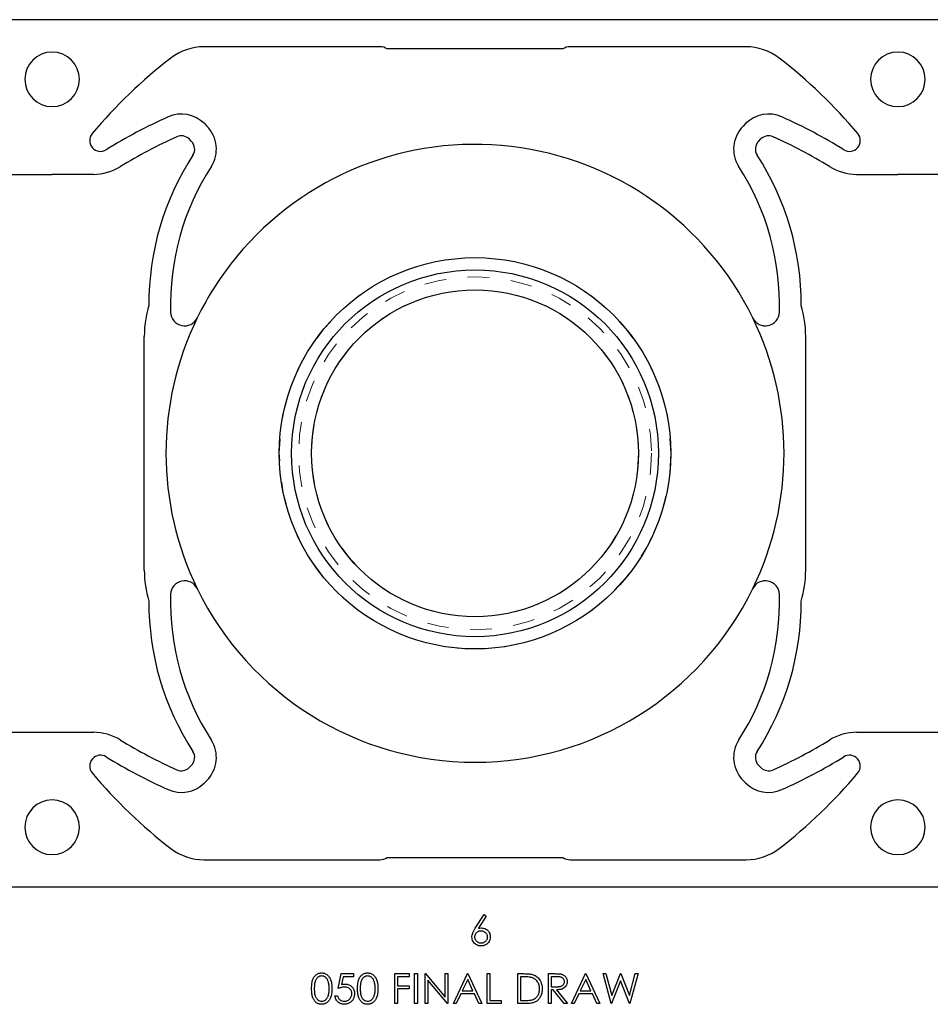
# Model space of a CAD drawing. Header units: inches. Extents: x 370 to 474, y 80 to 168.
# Tile 35 of 170: x 404.97 to 409.17, y 84.71 to 89.25. Entities that reach past the tile are written whole.
import ezdxf

# ---------------------------------------------------------------- set-up
doc = ezdxf.new("R2010")
doc.units = ezdxf.units.IN
doc.header["$LTSCALE"] = 0.5
doc.header["$MEASUREMENT"] = 0
doc.linetypes.add('HIDDEN', pattern=[0.225, 0.15, -0.075])
doc.layers.add('APP-M-S', color=30, linetype='Continuous')

msp = doc.modelspace()

# ---------------------------------------------------------------- linework, layer by layer
at = {"color": 7, "linetype": 'Continuous'}
for p, q in [((407.0704, 85.0565), (407.1115, 85.1193)), ((407.1211, 85.1119), (407.0847, 85.0562)), ((407.1115, 85.1193), (407.1211, 85.1119)), ((407.1211, 85.1119), (407.1211, 85.1119)), ((407.055, 85.0164), (407.0552, 85.0207)), ((407.0552, 85.0207), (407.0559, 85.0251)), ((407.0559, 85.0251), (407.0569, 85.0295)), ((407.0569, 85.0295), (407.0584, 85.0341)), ((407.0584, 85.0341), (407.0593, 85.0365)), ((407.0593, 85.0365), (407.0604, 85.039)), ((407.0604, 85.039), (407.0617, 85.0416)), ((407.0617, 85.0416), (407.0631, 85.0443)), ((407.0631, 85.0443), (407.0647, 85.0472)), ((407.0647, 85.0472), (407.0664, 85.0502)), ((407.0664, 85.0502), (407.0683, 85.0533)), ((407.0675, 85.0187), (407.0674, 85.0159)), ((407.0679, 85.0214), (407.0675, 85.0187)), ((407.0685, 85.024), (407.0679, 85.0214)), ((407.0683, 85.0533), (407.0704, 85.0565)), ((407.0694, 85.0265), (407.0685, 85.024)), ((407.0705, 85.0289), (407.0694, 85.0265)), ((407.0704, 85.0565), (407.0704, 85.0565)), ((407.0719, 85.0311), (407.0705, 85.0289)), ((407.0735, 85.0333), (407.0719, 85.0311)), ((407.0754, 85.0354), (407.0735, 85.0333)), ((407.0775, 85.0372), (407.0754, 85.0354)), ((407.0797, 85.0389), (407.0775, 85.0372)), ((407.0821, 85.0403), (407.0797, 85.0389)), ((407.0847, 85.0414), (407.0821, 85.0403)), ((407.0847, 85.0562), (407.092, 85.0572)), ((407.0847, 85.0562), (407.0847, 85.0562)), ((407.0873, 85.0422), (407.0847, 85.0414)), ((407.0902, 85.0429), (407.0873, 85.0422)), ((407.0932, 85.0432), (407.0902, 85.0429)), ((407.092, 85.0572), (407.0989, 85.0575)), ((407.0964, 85.0434), (407.0932, 85.0432)), ((407.0995, 85.0432), (407.0963, 85.0434)), ((407.0989, 85.0575), (407.0989, 85.0575)), ((407.0989, 85.0575), (407.1031, 85.0573)), ((407.1026, 85.0429), (407.0995, 85.0432)), ((407.1055, 85.0422), (407.1026, 85.0429)), ((407.1031, 85.0573), (407.1071, 85.0568)), ((407.1083, 85.0414), (407.1055, 85.0422)), ((407.1071, 85.0568), (407.111, 85.0558)), ((407.1109, 85.0403), (407.1083, 85.0414)), ((407.1135, 85.0389), (407.1109, 85.0403)), ((407.111, 85.0558), (407.1147, 85.0546)), ((407.116, 85.0372), (407.1135, 85.0389)), ((407.1147, 85.0546), (407.1182, 85.0529)), ((407.1183, 85.0354), (407.116, 85.0372)), ((407.1182, 85.0529), (407.1216, 85.0509)), ((407.1204, 85.0333), (407.1183, 85.0354)), ((407.1223, 85.0311), (407.1204, 85.0333)), ((407.1216, 85.0509), (407.1248, 85.0485)), ((407.1239, 85.0289), (407.1223, 85.0311)), ((407.1252, 85.0265), (407.1239, 85.0289)), ((407.1248, 85.0485), (407.1279, 85.0457)), ((407.1262, 85.024), (407.1252, 85.0265)), ((407.1268, 85.0214), (407.1262, 85.024)), ((407.1273, 85.0187), (407.1268, 85.0214)), ((407.1274, 85.0159), (407.1273, 85.0187)), ((407.1279, 85.0457), (407.1307, 85.0427)), ((407.1307, 85.0427), (407.1331, 85.0395)), ((407.1331, 85.0395), (407.1352, 85.0361)), ((407.1352, 85.0361), (407.1368, 85.0326)), ((407.1368, 85.0326), (407.1381, 85.0289)), ((407.1381, 85.0289), (407.139, 85.025)), ((407.139, 85.025), (407.1396, 85.0209)), ((407.1396, 85.0209), (407.1398, 85.0167)), ((407.0554, 85.0109), (407.055, 85.0164)), ((407.055, 85.0164), (407.055, 85.0164)), ((407.0564, 85.0055), (407.0554, 85.0109)), ((407.0581, 85.0003), (407.0564, 85.0055)), ((407.0605, 84.9953), (407.0581, 85.0003)), ((407.0635, 84.9906), (407.0605, 84.9953)), ((407.0671, 84.9865), (407.0635, 84.9906)), ((407.0711, 84.9829), (407.0671, 84.9865)), ((407.0674, 85.0159), (407.0674, 85.0159)), ((407.0674, 85.0159), (407.0675, 85.0131)), ((407.0675, 85.0131), (407.0679, 85.0105)), ((407.0679, 85.0105), (407.0686, 85.0079)), ((407.0686, 85.0079), (407.0696, 85.0054)), ((407.0696, 85.0054), (407.0708, 85.0031)), ((407.0708, 85.0031), (407.0723, 85.0008)), ((407.0757, 84.9799), (407.0711, 84.9829)), ((407.0723, 85.0008), (407.0741, 84.9987)), ((407.0741, 84.9987), (407.0761, 84.9966)), ((407.0807, 84.9775), (407.0757, 84.9799)), ((407.0761, 84.9966), (407.0784, 84.9947)), ((407.0784, 84.9947), (407.0808, 84.9931)), ((407.0858, 84.9758), (407.0807, 84.9775)), ((407.0808, 84.9931), (407.0833, 84.9917)), ((407.0833, 84.9917), (407.0859, 84.9906)), ((407.0912, 84.9748), (407.0858, 84.9758)), ((407.0859, 84.9906), (407.0886, 84.9897)), ((407.0886, 84.9897), (407.0914, 84.9891)), ((407.0967, 84.9745), (407.0912, 84.9748)), ((407.0914, 84.9891), (407.0943, 84.9887)), ((407.0943, 84.9887), (407.0974, 84.9886)), ((407.1025, 84.9748), (407.0967, 84.9745)), ((407.0967, 84.9745), (407.0967, 84.9745)), ((407.0974, 84.9886), (407.1005, 84.9887)), ((407.0974, 84.9886), (407.0974, 84.9886)), ((407.1005, 84.9887), (407.1034, 84.9891)), ((407.1081, 84.9759), (407.1025, 84.9748)), ((407.1034, 84.9891), (407.1062, 84.9897)), ((407.1062, 84.9897), (407.1089, 84.9906)), ((407.1134, 84.9776), (407.1081, 84.9759)), ((407.1089, 84.9906), (407.1115, 84.9917)), ((407.1115, 84.9917), (407.114, 84.9931)), ((407.1186, 84.9801), (407.1134, 84.9776)), ((407.114, 84.9931), (407.1164, 84.9947)), ((407.1164, 84.9947), (407.1186, 84.9966)), ((407.1186, 84.9966), (407.1207, 84.9987)), ((407.1234, 84.9832), (407.1186, 84.9801)), ((407.1207, 84.9987), (407.1225, 85.0008)), ((407.1225, 85.0008), (407.124, 85.0031)), ((407.1276, 84.9867), (407.1234, 84.9832)), ((407.124, 85.0031), (407.1252, 85.0054)), ((407.1252, 85.0054), (407.1262, 85.0079)), ((407.1262, 85.0079), (407.1269, 85.0105)), ((407.1269, 85.0105), (407.1273, 85.0131)), ((407.1273, 85.0131), (407.1274, 85.0159)), ((407.1274, 85.0159), (407.1274, 85.0159)), ((407.1312, 84.9908), (407.1276, 84.9867)), ((407.1343, 84.9953), (407.1312, 84.9908)), ((407.1367, 85.0002), (407.1343, 84.9953)), ((407.1384, 85.0054), (407.1367, 85.0002)), ((407.1395, 85.0109), (407.1384, 85.0054)), ((407.1398, 85.0167), (407.1395, 85.0109)), ((407.1398, 85.0167), (407.1398, 85.0167)), ((406.3307, 84.8358), (406.3329, 84.8383)), ((406.3329, 84.8383), (406.3354, 84.8406)), ((406.3354, 84.8406), (406.3379, 84.8426)), ((406.3379, 84.8426), (406.3407, 84.8444)), ((406.3407, 84.8444), (406.3434, 84.846)), ((406.3434, 84.846), (406.3463, 84.8473)), ((406.3463, 84.8473), (406.3492, 84.8484)), ((406.3492, 84.8484), (406.3522, 84.8492)), ((406.3522, 84.8492), (406.3553, 84.8498)), ((406.3553, 84.8498), (406.3585, 84.8502)), ((406.3585, 84.8502), (406.3617, 84.8503)), ((406.3617, 84.8503), (406.3617, 84.8503)), ((406.3617, 84.8503), (406.365, 84.8502)), ((406.365, 84.8502), (406.3683, 84.8498)), ((406.3683, 84.8498), (406.3714, 84.8492)), ((406.3714, 84.8492), (406.3744, 84.8484)), ((406.3744, 84.8484), (406.3774, 84.8473)), ((406.3774, 84.8473), (406.3803, 84.846)), ((406.3803, 84.846), (406.3832, 84.8444)), ((406.3832, 84.8444), (406.3859, 84.8426)), ((406.3859, 84.8426), (406.3885, 84.8405)), ((406.3885, 84.8405), (406.391, 84.8382)), ((406.391, 84.8382), (406.3934, 84.8357)), ((406.4376, 84.7779), (406.4517, 84.8468)), ((406.4517, 84.8468), (406.4517, 84.8468)), ((406.4517, 84.8468), (406.5082, 84.8468)), ((406.5082, 84.8468), (406.5082, 84.8326)), ((406.5427, 84.8358), (406.5449, 84.8383)), ((406.5449, 84.8383), (406.5473, 84.8406)), ((406.5473, 84.8406), (406.5499, 84.8426)), ((406.5499, 84.8426), (406.5526, 84.8444)), ((406.5526, 84.8444), (406.5554, 84.846)), ((406.5554, 84.846), (406.5583, 84.8473)), ((406.5583, 84.8473), (406.5612, 84.8484)), ((406.5612, 84.8484), (406.5642, 84.8492)), ((406.5642, 84.8492), (406.5673, 84.8498)), ((406.5673, 84.8498), (406.5705, 84.8502)), ((406.5705, 84.8502), (406.5737, 84.8503)), ((406.5737, 84.8503), (406.5737, 84.8503)), ((406.5737, 84.8503), (406.577, 84.8502)), ((406.577, 84.8502), (406.5803, 84.8498)), ((406.5803, 84.8498), (406.5834, 84.8492)), ((406.5834, 84.8492), (406.5864, 84.8484)), ((406.5864, 84.8484), (406.5894, 84.8473)), ((406.5894, 84.8473), (406.5923, 84.846)), ((406.5923, 84.846), (406.5952, 84.8444)), ((406.5952, 84.8444), (406.5979, 84.8426)), ((406.5979, 84.8426), (406.6005, 84.8405)), ((406.6005, 84.8405), (406.603, 84.8382)), ((406.603, 84.8382), (406.6054, 84.8357)), ((406.699, 84.8468), (406.7662, 84.8468)), ((406.699, 84.709), (406.699, 84.8468)), ((406.7662, 84.8468), (406.7662, 84.8468)), ((406.7662, 84.8468), (406.7662, 84.8326)), ((406.7909, 84.8468), (406.8033, 84.8468)), ((406.7909, 84.709), (406.7909, 84.8468)), ((406.8033, 84.8468), (406.8033, 84.8468)), ((406.8033, 84.8468), (406.8033, 84.709)), ((406.8386, 84.709), (406.8386, 84.8468)), ((406.8386, 84.8468), (406.8386, 84.8468)), ((406.8386, 84.8468), (406.8412, 84.8468)), ((406.8412, 84.8468), (406.8412, 84.8468)), ((406.8412, 84.8468), (406.9322, 84.7383)), ((406.9322, 84.7383), (406.9322, 84.8468)), ((406.9322, 84.8468), (406.9322, 84.8468)), ((406.9322, 84.8468), (406.9446, 84.8468)), ((406.9446, 84.8468), (406.9446, 84.8468)), ((406.9446, 84.8468), (406.9446, 84.709)), ((406.9693, 84.709), (407.0347, 84.8468)), ((407.0347, 84.8468), (407.0347, 84.8468)), ((407.0347, 84.8468), (407.0364, 84.8468)), ((407.0365, 84.8468), (407.1, 84.709)), ((407.1248, 84.8468), (407.1371, 84.8468)), ((407.1248, 84.709), (407.1248, 84.8468)), ((407.1371, 84.8468), (407.1371, 84.8468)), ((407.1371, 84.8468), (407.1371, 84.7231)), ((407.2661, 84.709), (407.2661, 84.8468)), ((407.2661, 84.8468), (407.2661, 84.8468)), ((407.2661, 84.8468), (407.2939, 84.8468)), ((407.2939, 84.8468), (407.2939, 84.8468)), ((407.2939, 84.8468), (407.3012, 84.8467)), ((407.3012, 84.8467), (407.308, 84.8465)), ((407.308, 84.8465), (407.3142, 84.8461)), ((407.3142, 84.8461), (407.3199, 84.8455)), ((407.3199, 84.8455), (407.3251, 84.8448)), ((407.3251, 84.8448), (407.3298, 84.844)), ((407.3298, 84.844), (407.334, 84.843)), ((407.334, 84.843), (407.3377, 84.8418)), ((407.3377, 84.8418), (407.3377, 84.8418)), ((407.3377, 84.8418), (407.3424, 84.8399)), ((407.3424, 84.8399), (407.3469, 84.8377)), ((407.3469, 84.8377), (407.3511, 84.8351)), ((407.4074, 84.8468), (407.435, 84.8468)), ((407.4074, 84.709), (407.4074, 84.8468)), ((407.435, 84.8468), (407.435, 84.8468)), ((407.435, 84.8468), (407.4405, 84.8467)), ((407.4405, 84.8467), (407.4456, 84.8467)), ((407.4456, 84.8467), (407.4502, 84.8465)), ((407.4502, 84.8465), (407.4543, 84.8463)), ((407.4543, 84.8463), (407.458, 84.846)), ((407.458, 84.846), (407.4612, 84.8457)), ((407.4612, 84.8457), (407.464, 84.8453)), ((407.464, 84.8453), (407.4662, 84.8449)), ((407.4662, 84.8449), (407.4662, 84.8449)), ((407.4662, 84.8449), (407.4692, 84.8441)), ((407.4692, 84.8441), (407.4721, 84.8431)), ((407.4721, 84.8431), (407.4748, 84.8419)), ((407.4748, 84.8419), (407.4774, 84.8405)), ((407.4774, 84.8405), (407.4798, 84.8388)), ((407.4798, 84.8388), (407.4821, 84.837)), ((407.4821, 84.837), (407.4843, 84.835)), ((407.5134, 84.709), (407.5788, 84.8468)), ((407.5788, 84.8468), (407.5788, 84.8468)), ((407.5788, 84.8468), (407.5806, 84.8468)), ((407.5806, 84.8468), (407.6442, 84.709)), ((407.6601, 84.8468), (407.6728, 84.8468)), ((407.6967, 84.709), (407.6601, 84.8468)), ((407.6728, 84.8468), (407.6728, 84.8468)), ((407.6728, 84.8468), (407.6998, 84.7456)), ((407.6998, 84.7456), (407.7399, 84.8468)), ((407.7399, 84.8468), (407.7399, 84.8468)), ((407.7399, 84.8468), (407.7417, 84.8468)), ((407.7417, 84.8468), (407.7417, 84.8468)), ((407.7417, 84.8468), (407.7811, 84.7464)), ((407.7811, 84.7464), (407.8082, 84.8468)), ((407.8208, 84.8468), (407.7837, 84.709)), ((407.8082, 84.8468), (407.8082, 84.8468)), ((407.8082, 84.8468), (407.8208, 84.8468)), ((407.8208, 84.8468), (407.8208, 84.8468)), ((406.316, 84.7907), (406.3165, 84.7966)), ((406.3165, 84.7966), (406.3171, 84.802)), ((406.3171, 84.802), (406.3179, 84.8071)), ((406.3179, 84.8071), (406.319, 84.8118)), ((406.319, 84.8118), (406.3201, 84.8161)), ((406.3201, 84.8161), (406.3215, 84.82)), ((406.3215, 84.82), (406.323, 84.8236)), ((406.323, 84.8236), (406.3247, 84.827)), ((406.3247, 84.827), (406.3265, 84.8302)), ((406.3265, 84.8302), (406.3285, 84.8331)), ((406.3286, 84.7935), (406.3283, 84.7886)), ((406.3285, 84.8331), (406.3307, 84.8358)), ((406.3291, 84.798), (406.3286, 84.7935)), ((406.3297, 84.8021), (406.3291, 84.798)), ((406.3304, 84.8059), (406.3297, 84.8021)), ((406.3313, 84.8094), (406.3304, 84.8059)), ((406.3323, 84.8125), (406.3313, 84.8094)), ((406.3334, 84.8153), (406.3323, 84.8125)), ((406.3347, 84.818), (406.3334, 84.8153)), ((406.336, 84.8204), (406.3347, 84.818)), ((406.3375, 84.8227), (406.336, 84.8204)), ((406.3391, 84.8249), (406.3375, 84.8227)), ((406.3409, 84.8268), (406.3391, 84.8249)), ((406.3427, 84.8286), (406.3409, 84.8268)), ((406.3447, 84.8302), (406.3427, 84.8286)), ((406.3489, 84.8328), (406.3447, 84.8302)), ((406.3532, 84.8347), (406.3489, 84.8328)), ((406.3576, 84.8358), (406.3532, 84.8347)), ((406.3622, 84.8362), (406.3576, 84.8358)), ((406.3667, 84.8358), (406.3622, 84.8362)), ((406.3622, 84.8362), (406.3622, 84.8362)), ((406.371, 84.8347), (406.3667, 84.8358)), ((406.3753, 84.8328), (406.371, 84.8347)), ((406.3795, 84.8302), (406.3753, 84.8328)), ((406.3815, 84.8286), (406.3795, 84.8302)), ((406.3833, 84.8267), (406.3815, 84.8286)), ((406.3851, 84.8247), (406.3833, 84.8267)), ((406.3868, 84.8224), (406.3851, 84.8247)), ((406.3883, 84.8199), (406.3868, 84.8224)), ((406.3898, 84.8172), (406.3883, 84.8199)), ((406.3911, 84.8143), (406.3898, 84.8172)), ((406.3923, 84.8112), (406.3911, 84.8143)), ((406.3934, 84.8078), (406.3923, 84.8112)), ((406.3934, 84.8357), (406.3956, 84.8329)), ((406.3943, 84.8042), (406.3934, 84.8078)), ((406.3951, 84.8004), (406.3943, 84.8042)), ((406.3958, 84.7964), (406.3951, 84.8004)), ((406.3956, 84.8329), (406.3977, 84.8299)), ((406.3963, 84.7921), (406.3958, 84.7964)), ((406.3967, 84.7876), (406.3963, 84.7921)), ((406.3977, 84.8299), (406.3996, 84.8266)), ((406.3996, 84.8266), (406.4014, 84.8231)), ((406.4014, 84.8231), (406.403, 84.8194)), ((406.403, 84.8194), (406.4045, 84.8153)), ((406.4045, 84.8153), (406.4058, 84.811)), ((406.4058, 84.811), (406.4068, 84.8063)), ((406.4068, 84.8063), (406.4077, 84.8013)), ((406.4077, 84.8013), (406.4084, 84.7959)), ((406.4084, 84.7959), (406.4089, 84.7902)), ((406.4614, 84.8326), (406.4539, 84.7964)), ((406.4539, 84.7964), (406.4583, 84.7976)), ((406.4539, 84.7964), (406.4539, 84.7964)), ((406.4583, 84.7976), (406.4625, 84.7984)), ((406.5082, 84.8326), (406.4614, 84.8326)), ((406.4614, 84.8326), (406.4614, 84.8326)), ((406.4625, 84.7984), (406.4664, 84.7989)), ((406.4664, 84.7989), (406.4702, 84.7991)), ((406.4702, 84.7991), (406.4702, 84.7991)), ((406.4702, 84.7991), (406.4748, 84.7989)), ((406.4748, 84.7989), (406.4792, 84.7983)), ((406.4792, 84.7983), (406.4834, 84.7973)), ((406.4834, 84.7973), (406.4874, 84.7959)), ((406.4874, 84.7959), (406.4912, 84.7941)), ((406.4912, 84.7941), (406.4947, 84.792)), ((406.4947, 84.792), (406.4981, 84.7894)), ((406.5082, 84.8326), (406.5082, 84.8326)), ((406.528, 84.7907), (406.5285, 84.7966)), ((406.5285, 84.7966), (406.5291, 84.802)), ((406.5291, 84.802), (406.5299, 84.8071)), ((406.5299, 84.8071), (406.531, 84.8118)), ((406.531, 84.8118), (406.5321, 84.8161)), ((406.5321, 84.8161), (406.5335, 84.82)), ((406.5335, 84.82), (406.535, 84.8236)), ((406.535, 84.8236), (406.5367, 84.827)), ((406.5367, 84.827), (406.5385, 84.8302)), ((406.5385, 84.8302), (406.5405, 84.8331)), ((406.5406, 84.7935), (406.5403, 84.7886)), ((406.5405, 84.8331), (406.5427, 84.8358)), ((406.5411, 84.798), (406.5406, 84.7935)), ((406.5417, 84.8021), (406.5411, 84.798)), ((406.5424, 84.8059), (406.5417, 84.8021)), ((406.5433, 84.8094), (406.5424, 84.8059)), ((406.5443, 84.8125), (406.5433, 84.8094)), ((406.5454, 84.8153), (406.5443, 84.8125)), ((406.5467, 84.818), (406.5454, 84.8153)), ((406.548, 84.8204), (406.5467, 84.818)), ((406.5495, 84.8227), (406.548, 84.8204)), ((406.5511, 84.8249), (406.5495, 84.8227)), ((406.5529, 84.8268), (406.5511, 84.8249)), ((406.5547, 84.8286), (406.5529, 84.8268)), ((406.5567, 84.8302), (406.5547, 84.8286)), ((406.5609, 84.8328), (406.5567, 84.8302)), ((406.5652, 84.8347), (406.5609, 84.8328)), ((406.5696, 84.8358), (406.5652, 84.8347)), ((406.5741, 84.8362), (406.5696, 84.8358)), ((406.5786, 84.8358), (406.5741, 84.8362)), ((406.5741, 84.8362), (406.5741, 84.8362)), ((406.583, 84.8347), (406.5786, 84.8358)), ((406.5873, 84.8328), (406.583, 84.8347)), ((406.5915, 84.8302), (406.5873, 84.8328)), ((406.5934, 84.8286), (406.5915, 84.8302)), ((406.5953, 84.8267), (406.5934, 84.8286)), ((406.5971, 84.8247), (406.5953, 84.8267)), ((406.5988, 84.8224), (406.5971, 84.8247)), ((406.6003, 84.8199), (406.5988, 84.8224)), ((406.6018, 84.8172), (406.6003, 84.8199)), ((406.6031, 84.8143), (406.6018, 84.8172)), ((406.6043, 84.8112), (406.6031, 84.8143)), ((406.6054, 84.8078), (406.6043, 84.8112)), ((406.6054, 84.8357), (406.6076, 84.8329)), ((406.6063, 84.8042), (406.6054, 84.8078)), ((406.6071, 84.8004), (406.6063, 84.8042)), ((406.6078, 84.7964), (406.6071, 84.8004)), ((406.6076, 84.8329), (406.6096, 84.8299)), ((406.6083, 84.7921), (406.6078, 84.7964)), ((406.6087, 84.7876), (406.6083, 84.7921)), ((406.6096, 84.8299), (406.6116, 84.8266)), ((406.6116, 84.8266), (406.6133, 84.8231)), ((406.6133, 84.8231), (406.615, 84.8194)), ((406.615, 84.8194), (406.6165, 84.8153)), ((406.6165, 84.8153), (406.6178, 84.811)), ((406.6178, 84.811), (406.6188, 84.8063)), ((406.6188, 84.8063), (406.6197, 84.8013)), ((406.6197, 84.8013), (406.6204, 84.7959)), ((406.6204, 84.7959), (406.6209, 84.7902)), ((406.7662, 84.8326), (406.7114, 84.8326)), ((406.7114, 84.8326), (406.7114, 84.8326)), ((406.7114, 84.8326), (406.7114, 84.7902)), ((406.7662, 84.8326), (406.7662, 84.8326)), ((406.9418, 84.709), (406.851, 84.8172)), ((406.851, 84.8172), (406.851, 84.8172)), ((406.851, 84.8172), (406.851, 84.709)), ((407.0354, 84.8199), (407.0105, 84.7673)), ((407.0597, 84.7673), (407.0354, 84.8199)), ((407.2882, 84.8326), (407.2785, 84.8326)), ((407.2785, 84.8326), (407.2785, 84.8326)), ((407.2785, 84.8326), (407.2785, 84.7231)), ((407.2953, 84.8326), (407.2882, 84.8326)), ((407.2882, 84.8326), (407.2882, 84.8326)), ((407.3019, 84.8324), (407.2953, 84.8326)), ((407.308, 84.8321), (407.3019, 84.8324)), ((407.3135, 84.8317), (407.308, 84.8321)), ((407.3185, 84.8311), (407.3135, 84.8317)), ((407.3231, 84.8305), (407.3185, 84.8311)), ((407.327, 84.8297), (407.3231, 84.8305)), ((407.3305, 84.8288), (407.327, 84.8297)), ((407.3347, 84.8273), (407.3305, 84.8288)), ((407.3305, 84.8288), (407.3305, 84.8288)), ((407.3386, 84.8257), (407.3347, 84.8273)), ((407.3423, 84.8237), (407.3386, 84.8257)), ((407.3457, 84.8214), (407.3423, 84.8237)), ((407.3489, 84.8189), (407.3457, 84.8214)), ((407.3519, 84.8161), (407.3489, 84.8189)), ((407.3511, 84.8351), (407.355, 84.8322)), ((407.3547, 84.813), (407.3519, 84.8161)), ((407.3572, 84.8097), (407.3547, 84.813)), ((407.355, 84.8322), (407.3587, 84.829)), ((407.3595, 84.8061), (407.3572, 84.8097)), ((407.3587, 84.829), (407.3621, 84.8255)), ((407.3614, 84.8024), (407.3595, 84.8061)), ((407.363, 84.7985), (407.3614, 84.8024)), ((407.3621, 84.8255), (407.3653, 84.8216)), ((407.3644, 84.7944), (407.363, 84.7985)), ((407.3655, 84.7901), (407.3644, 84.7944)), ((407.3653, 84.8216), (407.3682, 84.8175)), ((407.3682, 84.8175), (407.3708, 84.813)), ((407.3708, 84.813), (407.373, 84.8084)), ((407.373, 84.8084), (407.3749, 84.8035)), ((407.3749, 84.8035), (407.3764, 84.7985)), ((407.3764, 84.7985), (407.3776, 84.7932)), ((407.3776, 84.7932), (407.3785, 84.7877)), ((407.4198, 84.8326), (407.4198, 84.7867)), ((407.4456, 84.8326), (407.4198, 84.8326)), ((407.4493, 84.8326), (407.4456, 84.8326)), ((407.4456, 84.8326), (407.4456, 84.8326)), ((407.4526, 84.8325), (407.4493, 84.8326)), ((407.4557, 84.8323), (407.4526, 84.8325)), ((407.4586, 84.832), (407.4557, 84.8323)), ((407.4611, 84.8317), (407.4586, 84.832)), ((407.4634, 84.8313), (407.4611, 84.8317)), ((407.4654, 84.8308), (407.4634, 84.8313)), ((407.4672, 84.8302), (407.4654, 84.8308)), ((407.4703, 84.8289), (407.4672, 84.8302)), ((407.47, 84.7906), (407.473, 84.7924)), ((407.473, 84.8271), (407.4703, 84.8289)), ((407.4755, 84.8249), (407.473, 84.8271)), ((407.473, 84.7924), (407.4755, 84.7947)), ((407.4776, 84.8223), (407.4755, 84.8249)), ((407.4755, 84.7947), (407.4777, 84.7973)), ((407.4794, 84.8194), (407.4776, 84.8223)), ((407.4777, 84.7973), (407.4794, 84.8002)), ((407.4806, 84.8164), (407.4794, 84.8194)), ((407.4794, 84.8002), (407.4806, 84.8033)), ((407.4814, 84.8133), (407.4806, 84.8164)), ((407.4806, 84.8033), (407.4814, 84.8066)), ((407.4816, 84.81), (407.4814, 84.8133)), ((407.4814, 84.8066), (407.4816, 84.81)), ((407.4816, 84.81), (407.4816, 84.81)), ((407.4843, 84.835), (407.4863, 84.8328)), ((407.4863, 84.8328), (407.4881, 84.8304)), ((407.4881, 84.8304), (407.4897, 84.8278)), ((407.4909, 84.7945), (407.4886, 84.79)), ((407.4897, 84.8278), (407.491, 84.8252)), ((407.4926, 84.7993), (407.4909, 84.7945)), ((407.491, 84.8252), (407.4921, 84.8224)), ((407.4921, 84.8224), (407.4929, 84.8195)), ((407.4937, 84.8044), (407.4926, 84.7993)), ((407.4929, 84.8195), (407.4935, 84.8164)), ((407.4935, 84.8164), (407.4939, 84.8132)), ((407.494, 84.8099), (407.4937, 84.8044)), ((407.4939, 84.8132), (407.494, 84.8099)), ((407.494, 84.8099), (407.494, 84.8099)), ((407.5796, 84.8199), (407.5546, 84.7673)), ((407.6038, 84.7673), (407.5795, 84.8199)), ((407.7404, 84.8143), (407.6985, 84.709)), ((407.7819, 84.709), (407.7404, 84.8143)), ((407.7404, 84.8143), (407.7404, 84.8143)), ((406.3157, 84.7778), (406.3158, 84.7844)), ((406.3158, 84.7713), (406.3157, 84.7778)), ((406.3158, 84.7844), (406.316, 84.7907)), ((406.316, 84.765), (406.3158, 84.7713)), ((406.3165, 84.7592), (406.316, 84.765)), ((406.3172, 84.7538), (406.3165, 84.7592)), ((406.318, 84.7487), (406.3172, 84.7538)), ((406.319, 84.744), (406.318, 84.7487)), ((406.3281, 84.7834), (406.328, 84.7779)), ((406.328, 84.7779), (406.3281, 84.7724)), ((406.3283, 84.7886), (406.3281, 84.7834)), ((406.3281, 84.7724), (406.3283, 84.7672)), ((406.3283, 84.7672), (406.3286, 84.7623)), ((406.3286, 84.7623), (406.3291, 84.7578)), ((406.3291, 84.7578), (406.3297, 84.7537)), ((406.3297, 84.7537), (406.3304, 84.7499)), ((406.3304, 84.7499), (406.3313, 84.7464)), ((406.3313, 84.7464), (406.3323, 84.7433)), ((406.3917, 84.7432), (406.3929, 84.7469)), ((406.3929, 84.7469), (406.394, 84.7508)), ((406.394, 84.7508), (406.3949, 84.7549)), ((406.3949, 84.7549), (406.3956, 84.7591)), ((406.3956, 84.7591), (406.3962, 84.7635)), ((406.3962, 84.7635), (406.3966, 84.7681)), ((406.3966, 84.7681), (406.3969, 84.7729)), ((406.3969, 84.7828), (406.3967, 84.7876)), ((406.3969, 84.7779), (406.3969, 84.7828)), ((406.3969, 84.7729), (406.3969, 84.7779)), ((406.3969, 84.7779), (406.3969, 84.7779)), ((406.4069, 84.7495), (406.4058, 84.7448)), ((406.4078, 84.7545), (406.4069, 84.7495)), ((406.4084, 84.7598), (406.4078, 84.7545)), ((406.4089, 84.7655), (406.4084, 84.7598)), ((406.4089, 84.7902), (406.4092, 84.7842)), ((406.4092, 84.7715), (406.4089, 84.7655)), ((406.4092, 84.7842), (406.4093, 84.7778)), ((406.4093, 84.7778), (406.4092, 84.7715)), ((406.4093, 84.7778), (406.4093, 84.7778)), ((406.442, 84.7795), (406.4376, 84.7779)), ((406.4376, 84.7779), (406.4376, 84.7779)), ((406.4462, 84.781), (406.442, 84.7795)), ((406.4502, 84.7822), (406.4462, 84.781)), ((406.4541, 84.7832), (406.4502, 84.7822)), ((406.4578, 84.7839), (406.4541, 84.7832)), ((406.4613, 84.7845), (406.4578, 84.7839)), ((406.4647, 84.7848), (406.4613, 84.7845)), ((406.4679, 84.7849), (406.4647, 84.7848)), ((406.4716, 84.7848), (406.4679, 84.7849)), ((406.4679, 84.7849), (406.4679, 84.7849)), ((406.4751, 84.7844), (406.4716, 84.7848)), ((406.4784, 84.7838), (406.4751, 84.7844)), ((406.4815, 84.7828), (406.4784, 84.7838)), ((406.4845, 84.7816), (406.4815, 84.7828)), ((406.4872, 84.7802), (406.4845, 84.7816)), ((406.4898, 84.7785), (406.4872, 84.7802)), ((406.4921, 84.7765), (406.4898, 84.7785)), ((406.4942, 84.7743), (406.4921, 84.7765)), ((406.4961, 84.772), (406.4942, 84.7743)), ((406.4976, 84.7695), (406.4961, 84.772)), ((406.4989, 84.7668), (406.4976, 84.7695)), ((406.4981, 84.7894), (406.5013, 84.7864)), ((406.4999, 84.764), (406.4989, 84.7668)), ((406.4997, 84.744), (406.5005, 84.7473)), ((406.5006, 84.761), (406.4999, 84.764)), ((406.5005, 84.7473), (406.501, 84.7509)), ((406.501, 84.7578), (406.5006, 84.761)), ((406.5012, 84.7545), (406.501, 84.7578)), ((406.501, 84.7509), (406.5012, 84.7545)), ((406.5012, 84.7545), (406.5012, 84.7545)), ((406.5013, 84.7864), (406.5041, 84.7831)), ((406.5041, 84.7831), (406.5066, 84.7796)), ((406.5066, 84.7796), (406.5088, 84.7759)), ((406.5088, 84.7759), (406.5105, 84.772)), ((406.5105, 84.772), (406.5118, 84.7678)), ((406.5118, 84.7678), (406.5128, 84.7634)), ((406.5131, 84.7473), (406.5126, 84.7441)), ((406.5128, 84.7634), (406.5133, 84.7588)), ((406.5134, 84.7506), (406.5131, 84.7473)), ((406.5133, 84.7588), (406.5135, 84.754)), ((406.5135, 84.754), (406.5134, 84.7506)), ((406.5135, 84.754), (406.5135, 84.754)), ((406.5277, 84.7844), (406.528, 84.7907)), ((406.5277, 84.7778), (406.5277, 84.7844)), ((406.5277, 84.7713), (406.5277, 84.7778)), ((406.528, 84.765), (406.5277, 84.7713)), ((406.5285, 84.7592), (406.528, 84.765)), ((406.5292, 84.7538), (406.5285, 84.7592)), ((406.53, 84.7487), (406.5292, 84.7538)), ((406.531, 84.744), (406.53, 84.7487)), ((406.5401, 84.7834), (406.54, 84.7779)), ((406.54, 84.7779), (406.5401, 84.7724)), ((406.5403, 84.7886), (406.5401, 84.7834)), ((406.5401, 84.7724), (406.5403, 84.7672)), ((406.5403, 84.7672), (406.5406, 84.7623)), ((406.5406, 84.7623), (406.5411, 84.7578)), ((406.5411, 84.7578), (406.5417, 84.7537)), ((406.5417, 84.7537), (406.5424, 84.7499)), ((406.5424, 84.7499), (406.5433, 84.7464)), ((406.5433, 84.7464), (406.5443, 84.7433)), ((406.6037, 84.7432), (406.6049, 84.7469)), ((406.6049, 84.7469), (406.606, 84.7508)), ((406.606, 84.7508), (406.6069, 84.7549)), ((406.6069, 84.7549), (406.6076, 84.7591)), ((406.6076, 84.7591), (406.6082, 84.7635)), ((406.6082, 84.7635), (406.6086, 84.7681)), ((406.6086, 84.7681), (406.6088, 84.7729)), ((406.6088, 84.7828), (406.6087, 84.7876)), ((406.6089, 84.7779), (406.6088, 84.7828)), ((406.6088, 84.7729), (406.6089, 84.7779)), ((406.6089, 84.7779), (406.6089, 84.7779)), ((406.6189, 84.7495), (406.6178, 84.7448)), ((406.6198, 84.7545), (406.6189, 84.7495)), ((406.6204, 84.7598), (406.6198, 84.7545)), ((406.6209, 84.7655), (406.6204, 84.7598)), ((406.6209, 84.7902), (406.6212, 84.7842)), ((406.6212, 84.7715), (406.6209, 84.7655)), ((406.6212, 84.7842), (406.6213, 84.7778)), ((406.6213, 84.7778), (406.6212, 84.7715)), ((406.6213, 84.7778), (406.6213, 84.7778)), ((406.7114, 84.7902), (406.7114, 84.7902)), ((406.7114, 84.7902), (406.7662, 84.7902)), ((406.7662, 84.7761), (406.7114, 84.7761)), ((406.7114, 84.7761), (406.7114, 84.7761)), ((406.7114, 84.7761), (406.7114, 84.709)), ((406.7662, 84.7902), (406.7662, 84.7902)), ((406.7662, 84.7902), (406.7662, 84.7761)), ((406.7662, 84.7761), (406.7662, 84.7761)), ((407.0038, 84.7531), (406.9828, 84.709)), ((407.0662, 84.7531), (407.0038, 84.7531)), ((407.0038, 84.7531), (407.0038, 84.7531)), ((407.0105, 84.7673), (407.0105, 84.7673)), ((407.0105, 84.7673), (407.0597, 84.7673)), ((407.0597, 84.7673), (407.0597, 84.7673)), ((407.0866, 84.709), (407.0662, 84.7531)), ((407.0662, 84.7531), (407.0662, 84.7531)), ((407.3579, 84.7445), (407.36, 84.7479)), ((407.36, 84.7479), (407.3618, 84.7514)), ((407.3618, 84.7514), (407.3634, 84.755)), ((407.3634, 84.755), (407.3646, 84.7589)), ((407.3646, 84.7589), (407.3656, 84.763)), ((407.3662, 84.7856), (407.3655, 84.7901)), ((407.3656, 84.763), (407.3663, 84.7672)), ((407.3667, 84.781), (407.3662, 84.7856)), ((407.3663, 84.7672), (407.3667, 84.7716)), ((407.3668, 84.7762), (407.3667, 84.781)), ((407.3667, 84.7716), (407.3668, 84.7762)), ((407.3668, 84.7762), (407.3668, 84.7762)), ((407.3743, 84.7479), (407.3725, 84.7437)), ((407.3758, 84.7522), (407.3743, 84.7479)), ((407.377, 84.7567), (407.3758, 84.7522)), ((407.378, 84.7613), (407.377, 84.7567)), ((407.3786, 84.7661), (407.378, 84.7613)), ((407.3785, 84.7877), (407.379, 84.782)), ((407.379, 84.771), (407.3786, 84.7661)), ((407.379, 84.782), (407.3792, 84.7761)), ((407.3792, 84.7761), (407.379, 84.771)), ((407.3792, 84.7761), (407.3792, 84.7761)), ((407.4198, 84.7867), (407.4198, 84.7867)), ((407.4198, 84.7867), (407.445, 84.7865)), ((407.4298, 84.7726), (407.4198, 84.7726)), ((407.4198, 84.7726), (407.4198, 84.7726)), ((407.4198, 84.7726), (407.4198, 84.709)), ((407.4805, 84.709), (407.4298, 84.7726)), ((407.4298, 84.7726), (407.4298, 84.7726)), ((407.445, 84.7865), (407.445, 84.7865)), ((407.445, 84.7865), (407.4486, 84.7865)), ((407.4495, 84.7727), (407.4451, 84.7726)), ((407.4451, 84.7726), (407.4451, 84.7726)), ((407.4451, 84.7726), (407.4958, 84.709)), ((407.4486, 84.7865), (407.4519, 84.7867)), ((407.4536, 84.7729), (407.4495, 84.7727)), ((407.4519, 84.7867), (407.4549, 84.7869)), ((407.4574, 84.7732), (407.4536, 84.7729)), ((407.4549, 84.7869), (407.4578, 84.7872)), ((407.461, 84.7737), (407.4574, 84.7732)), ((407.4578, 84.7872), (407.4604, 84.7875)), ((407.4604, 84.7875), (407.4627, 84.788)), ((407.4644, 84.7744), (407.461, 84.7737)), ((407.4627, 84.788), (407.4649, 84.7885)), ((407.4675, 84.7751), (407.4644, 84.7744)), ((407.4649, 84.7885), (407.4667, 84.7891)), ((407.4667, 84.7891), (407.47, 84.7906)), ((407.4704, 84.776), (407.4675, 84.7751)), ((407.473, 84.777), (407.4704, 84.776)), ((407.4778, 84.7795), (407.473, 84.777)), ((407.482, 84.7825), (407.4778, 84.7795)), ((407.4856, 84.786), (407.482, 84.7825)), ((407.4886, 84.79), (407.4856, 84.786)), ((407.5479, 84.7531), (407.527, 84.709)), ((407.6103, 84.7531), (407.5479, 84.7531)), ((407.5479, 84.7531), (407.5479, 84.7531)), ((407.5546, 84.7673), (407.5546, 84.7673)), ((407.5546, 84.7673), (407.6038, 84.7673)), ((407.6038, 84.7673), (407.6038, 84.7673)), ((407.6307, 84.709), (407.6103, 84.7531)), ((407.6103, 84.7531), (407.6103, 84.7531)), ((407.7811, 84.7464), (407.7811, 84.7464)), ((406.3202, 84.7396), (406.319, 84.744)), ((406.3216, 84.7357), (406.3202, 84.7396)), ((406.3231, 84.732), (406.3216, 84.7357)), ((406.3248, 84.7286), (406.3231, 84.732)), ((406.3267, 84.7254), (406.3248, 84.7286)), ((406.3287, 84.7225), (406.3267, 84.7254)), ((406.3308, 84.7198), (406.3287, 84.7225)), ((406.3331, 84.7173), (406.3308, 84.7198)), ((406.3323, 84.7433), (406.3334, 84.7405)), ((406.3355, 84.7151), (406.3331, 84.7173)), ((406.3334, 84.7405), (406.3346, 84.7379)), ((406.3346, 84.7379), (406.336, 84.7354)), ((406.3381, 84.713), (406.3355, 84.7151)), ((406.336, 84.7354), (406.3375, 84.7331)), ((406.3375, 84.7331), (406.3391, 84.731)), ((406.3407, 84.7113), (406.3381, 84.713)), ((406.3391, 84.731), (406.3408, 84.729)), ((406.3435, 84.7097), (406.3407, 84.7113)), ((406.3408, 84.729), (406.3427, 84.7272)), ((406.3427, 84.7272), (406.3447, 84.7256)), ((406.3463, 84.7084), (406.3435, 84.7097)), ((406.3447, 84.7256), (406.3489, 84.723)), ((406.3493, 84.7073), (406.3463, 84.7084)), ((406.3489, 84.723), (406.3532, 84.7211)), ((406.3522, 84.7065), (406.3493, 84.7073)), ((406.3553, 84.7059), (406.3522, 84.7065)), ((406.3532, 84.7211), (406.3576, 84.72)), ((406.3585, 84.7056), (406.3553, 84.7059)), ((406.3576, 84.72), (406.3622, 84.7196)), ((406.3617, 84.7054), (406.3585, 84.7056)), ((406.365, 84.7056), (406.3617, 84.7054)), ((406.3617, 84.7054), (406.3617, 84.7054)), ((406.3622, 84.7196), (406.3667, 84.7199)), ((406.3622, 84.7196), (406.3622, 84.7196)), ((406.3683, 84.7059), (406.365, 84.7056)), ((406.3667, 84.7199), (406.3711, 84.7211)), ((406.3714, 84.7065), (406.3683, 84.7059)), ((406.3711, 84.7211), (406.3754, 84.7229)), ((406.3745, 84.7074), (406.3714, 84.7065)), ((406.3774, 84.7085), (406.3745, 84.7074)), ((406.3754, 84.7229), (406.3795, 84.7255)), ((406.3804, 84.7098), (406.3774, 84.7085)), ((406.3795, 84.7255), (406.3815, 84.7271)), ((406.3832, 84.7114), (406.3804, 84.7098)), ((406.3815, 84.7271), (406.3833, 84.7288)), ((406.386, 84.7133), (406.3832, 84.7114)), ((406.3833, 84.7288), (406.385, 84.7308)), ((406.385, 84.7308), (406.3866, 84.7329)), ((406.3886, 84.7153), (406.386, 84.7133)), ((406.3866, 84.7329), (406.388, 84.7352)), ((406.388, 84.7352), (406.3894, 84.7377)), ((406.3911, 84.7176), (406.3886, 84.7153)), ((406.3894, 84.7377), (406.3906, 84.7404)), ((406.3906, 84.7404), (406.3917, 84.7432)), ((406.3935, 84.7202), (406.3911, 84.7176)), ((406.3917, 84.7432), (406.3917, 84.7432)), ((406.3957, 84.723), (406.3935, 84.7202)), ((406.3978, 84.726), (406.3957, 84.723)), ((406.3997, 84.7293), (406.3978, 84.726)), ((406.4015, 84.7327), (406.3997, 84.7293)), ((406.4031, 84.7365), (406.4015, 84.7327)), ((406.4046, 84.7405), (406.4031, 84.7365)), ((406.4058, 84.7448), (406.4046, 84.7405)), ((406.4242, 84.7401), (406.4234, 84.7443)), ((406.4234, 84.7443), (406.4234, 84.7443)), ((406.4234, 84.7443), (406.4358, 84.7443)), ((406.4251, 84.7361), (406.4242, 84.7401)), ((406.4264, 84.7323), (406.4251, 84.7361)), ((406.428, 84.7287), (406.4264, 84.7323)), ((406.4299, 84.7253), (406.428, 84.7287)), ((406.432, 84.7221), (406.4299, 84.7253)), ((406.4344, 84.7191), (406.432, 84.7221)), ((406.4372, 84.7163), (406.4344, 84.7191)), ((406.4358, 84.7443), (406.4358, 84.7443)), ((406.4358, 84.7443), (406.4368, 84.7404)), ((406.4368, 84.7404), (406.4381, 84.7369)), ((406.4401, 84.7137), (406.4372, 84.7163)), ((406.4381, 84.7369), (406.4396, 84.7337)), ((406.4396, 84.7337), (406.4415, 84.731)), ((406.4433, 84.7115), (406.4401, 84.7137)), ((406.4415, 84.731), (406.4437, 84.7285)), ((406.4466, 84.7097), (406.4433, 84.7115)), ((406.4437, 84.7285), (406.4462, 84.7264)), ((406.4462, 84.7264), (406.449, 84.7244)), ((406.45, 84.7082), (406.4466, 84.7097)), ((406.449, 84.7244), (406.4522, 84.7227)), ((406.4536, 84.707), (406.45, 84.7082)), ((406.4522, 84.7227), (406.4556, 84.7213)), ((406.4574, 84.7061), (406.4536, 84.707)), ((406.4556, 84.7213), (406.459, 84.7204)), ((406.4614, 84.7056), (406.4574, 84.7061)), ((406.459, 84.7204), (406.4626, 84.7198)), ((406.4655, 84.7054), (406.4614, 84.7056)), ((406.4626, 84.7198), (406.4662, 84.7196)), ((406.4689, 84.7055), (406.4655, 84.7054)), ((406.4655, 84.7054), (406.4655, 84.7054)), ((406.4662, 84.7196), (406.4697, 84.7197)), ((406.4662, 84.7196), (406.4662, 84.7196)), ((406.4723, 84.7058), (406.4689, 84.7055)), ((406.4697, 84.7197), (406.4731, 84.7202)), ((406.4756, 84.7063), (406.4723, 84.7058)), ((406.4731, 84.7202), (406.4764, 84.721)), ((406.4787, 84.707), (406.4756, 84.7063)), ((406.4764, 84.721), (406.4796, 84.7221)), ((406.4817, 84.7078), (406.4787, 84.707)), ((406.4796, 84.7221), (406.4826, 84.7235)), ((406.4847, 84.7089), (406.4817, 84.7078)), ((406.4826, 84.7235), (406.4855, 84.7252)), ((406.4875, 84.7101), (406.4847, 84.7089)), ((406.4855, 84.7252), (406.4882, 84.7272)), ((406.4902, 84.7115), (406.4875, 84.7101)), ((406.4882, 84.7272), (406.4909, 84.7296)), ((406.4929, 84.7131), (406.4902, 84.7115)), ((406.4909, 84.7296), (406.4933, 84.7321)), ((406.4953, 84.7149), (406.4929, 84.7131)), ((406.4933, 84.7321), (406.4954, 84.7349)), ((406.4977, 84.7168), (406.4953, 84.7149)), ((406.4954, 84.7349), (406.4971, 84.7378)), ((406.4971, 84.7378), (406.4986, 84.7408)), ((406.4999, 84.7189), (406.4977, 84.7168)), ((406.4986, 84.7408), (406.4997, 84.744)), ((406.5019, 84.7212), (406.4999, 84.7189)), ((406.5038, 84.7236), (406.5019, 84.7212)), ((406.5056, 84.7262), (406.5038, 84.7236)), ((406.5072, 84.729), (406.5056, 84.7262)), ((406.5087, 84.7319), (406.5072, 84.729)), ((406.51, 84.7348), (406.5087, 84.7319)), ((406.5111, 84.7378), (406.51, 84.7348)), ((406.512, 84.7409), (406.5111, 84.7378)), ((406.5126, 84.7441), (406.512, 84.7409)), ((406.5322, 84.7396), (406.531, 84.744)), ((406.5336, 84.7357), (406.5322, 84.7396)), ((406.5351, 84.732), (406.5336, 84.7357)), ((406.5368, 84.7286), (406.5351, 84.732)), ((406.5387, 84.7254), (406.5368, 84.7286)), ((406.5407, 84.7225), (406.5387, 84.7254)), ((406.5428, 84.7198), (406.5407, 84.7225)), ((406.5451, 84.7173), (406.5428, 84.7198)), ((406.5443, 84.7433), (406.5454, 84.7405)), ((406.5475, 84.7151), (406.5451, 84.7173)), ((406.5454, 84.7405), (406.5466, 84.7379)), ((406.5466, 84.7379), (406.548, 84.7354)), ((406.5501, 84.713), (406.5475, 84.7151)), ((406.548, 84.7354), (406.5495, 84.7331)), ((406.5495, 84.7331), (406.5511, 84.731)), ((406.5527, 84.7113), (406.5501, 84.713)), ((406.5511, 84.731), (406.5528, 84.729)), ((406.5555, 84.7097), (406.5527, 84.7113)), ((406.5528, 84.729), (406.5547, 84.7272)), ((406.5547, 84.7272), (406.5567, 84.7256)), ((406.5583, 84.7084), (406.5555, 84.7097)), ((406.5567, 84.7256), (406.5609, 84.723)), ((406.5613, 84.7073), (406.5583, 84.7084)), ((406.5609, 84.723), (406.5652, 84.7211)), ((406.5642, 84.7065), (406.5613, 84.7073)), ((406.5673, 84.7059), (406.5642, 84.7065)), ((406.5652, 84.7211), (406.5696, 84.72)), ((406.5705, 84.7056), (406.5673, 84.7059)), ((406.5696, 84.72), (406.5741, 84.7196)), ((406.5737, 84.7054), (406.5705, 84.7056)), ((406.577, 84.7056), (406.5737, 84.7054)), ((406.5737, 84.7054), (406.5737, 84.7054)), ((406.5741, 84.7196), (406.5787, 84.7199)), ((406.5741, 84.7196), (406.5741, 84.7196)), ((406.5803, 84.7059), (406.577, 84.7056)), ((406.5787, 84.7199), (406.5831, 84.7211)), ((406.5834, 84.7065), (406.5803, 84.7059)), ((406.5831, 84.7211), (406.5874, 84.7229)), ((406.5865, 84.7074), (406.5834, 84.7065)), ((406.5894, 84.7085), (406.5865, 84.7074)), ((406.5874, 84.7229), (406.5915, 84.7255)), ((406.5924, 84.7098), (406.5894, 84.7085)), ((406.5915, 84.7255), (406.5934, 84.7271)), ((406.5952, 84.7114), (406.5924, 84.7098)), ((406.5934, 84.7271), (406.5953, 84.7288)), ((406.598, 84.7133), (406.5952, 84.7114)), ((406.5953, 84.7288), (406.597, 84.7308)), ((406.597, 84.7308), (406.5986, 84.7329)), ((406.6006, 84.7153), (406.598, 84.7133)), ((406.5986, 84.7329), (406.6, 84.7352)), ((406.6, 84.7352), (406.6014, 84.7377)), ((406.6031, 84.7176), (406.6006, 84.7153)), ((406.6014, 84.7377), (406.6026, 84.7404)), ((406.6026, 84.7404), (406.6037, 84.7432)), ((406.6055, 84.7202), (406.6031, 84.7176)), ((406.6037, 84.7432), (406.6037, 84.7432)), ((406.6077, 84.723), (406.6055, 84.7202)), ((406.6098, 84.726), (406.6077, 84.723)), ((406.6117, 84.7293), (406.6098, 84.726)), ((406.6135, 84.7327), (406.6117, 84.7293)), ((406.6151, 84.7365), (406.6135, 84.7327)), ((406.6165, 84.7405), (406.6151, 84.7365)), ((406.6178, 84.7448), (406.6165, 84.7405)), ((406.7114, 84.709), (406.699, 84.709)), ((406.699, 84.709), (406.699, 84.709)), ((406.7114, 84.709), (406.7114, 84.709)), ((406.8033, 84.709), (406.7909, 84.709)), ((406.7909, 84.709), (406.7909, 84.709)), ((406.8033, 84.709), (406.8033, 84.709)), ((406.851, 84.709), (406.8386, 84.709)), ((406.851, 84.709), (406.851, 84.709)), ((406.9322, 84.7383), (406.9322, 84.7383)), ((406.9446, 84.709), (406.9418, 84.709)), ((406.9418, 84.709), (406.9418, 84.709)), ((406.9446, 84.709), (406.9446, 84.709)), ((406.9828, 84.709), (406.9693, 84.709)), ((406.9693, 84.709), (406.9693, 84.709)), ((406.9828, 84.709), (406.9828, 84.709)), ((407.1, 84.709), (407.0866, 84.709)), ((407.0866, 84.709), (407.0866, 84.709)), ((407.1, 84.709), (407.1, 84.709)), ((407.1901, 84.709), (407.1248, 84.709)), ((407.1248, 84.709), (407.1248, 84.709)), ((407.1371, 84.7231), (407.1371, 84.7231)), ((407.1371, 84.7231), (407.1901, 84.7231)), ((407.1901, 84.7231), (407.1901, 84.7231)), ((407.1901, 84.7231), (407.1901, 84.709)), ((407.1901, 84.709), (407.1901, 84.709)), ((407.3088, 84.709), (407.2661, 84.709)), ((407.2785, 84.7231), (407.2943, 84.7231)), ((407.2943, 84.7231), (407.3011, 84.7232)), ((407.2943, 84.7231), (407.2943, 84.7231)), ((407.3011, 84.7232), (407.3074, 84.7233)), ((407.3074, 84.7233), (407.3131, 84.7236)), ((407.3149, 84.7091), (407.3088, 84.709)), ((407.3088, 84.709), (407.3088, 84.709)), ((407.3131, 84.7236), (407.3183, 84.724)), ((407.3207, 84.7094), (407.3149, 84.7091)), ((407.3183, 84.724), (407.323, 84.7245)), ((407.3261, 84.71), (407.3207, 84.7094)), ((407.323, 84.7245), (407.3271, 84.7251)), ((407.3311, 84.7109), (407.3261, 84.71)), ((407.3271, 84.7251), (407.3307, 84.7258)), ((407.3307, 84.7258), (407.3337, 84.7266)), ((407.3358, 84.7119), (407.3311, 84.7109)), ((407.3337, 84.7266), (407.3374, 84.728)), ((407.3337, 84.7266), (407.3337, 84.7266)), ((407.3402, 84.7132), (407.3358, 84.7119)), ((407.3374, 84.728), (407.341, 84.7296)), ((407.3442, 84.7147), (407.3402, 84.7132)), ((407.341, 84.7296), (407.3443, 84.7315)), ((407.3478, 84.7165), (407.3442, 84.7147)), ((407.3443, 84.7315), (407.3475, 84.7336)), ((407.3475, 84.7336), (407.3504, 84.7359)), ((407.3512, 84.7185), (407.3478, 84.7165)), ((407.3504, 84.7359), (407.3531, 84.7386)), ((407.3545, 84.7207), (407.3512, 84.7185)), ((407.3531, 84.7386), (407.3556, 84.7414)), ((407.3575, 84.7232), (407.3545, 84.7207)), ((407.3556, 84.7414), (407.3579, 84.7445)), ((407.3605, 84.726), (407.3575, 84.7232)), ((407.3632, 84.729), (407.3605, 84.726)), ((407.3658, 84.7324), (407.3632, 84.729)), ((407.3682, 84.7359), (407.3658, 84.7324)), ((407.3704, 84.7397), (407.3682, 84.7359)), ((407.3725, 84.7437), (407.3704, 84.7397)), ((407.4198, 84.709), (407.4074, 84.709)), ((407.4074, 84.709), (407.4074, 84.709)), ((407.4198, 84.709), (407.4198, 84.709)), ((407.4958, 84.709), (407.4805, 84.709)), ((407.4805, 84.709), (407.4805, 84.709)), ((407.4958, 84.709), (407.4958, 84.709)), ((407.527, 84.709), (407.5134, 84.709)), ((407.5134, 84.709), (407.5134, 84.709)), ((407.527, 84.709), (407.527, 84.709)), ((407.6442, 84.709), (407.6307, 84.709)), ((407.6307, 84.709), (407.6307, 84.709)), ((407.6442, 84.709), (407.6442, 84.709)), ((407.6985, 84.709), (407.6967, 84.709)), ((407.6967, 84.709), (407.6967, 84.709)), ((407.6985, 84.709), (407.6985, 84.709)), ((407.6998, 84.7456), (407.6998, 84.7456)), ((407.7837, 84.709), (407.7819, 84.709)), ((407.7819, 84.709), (407.7819, 84.709)), ((407.7837, 84.709), (407.7837, 84.709))]:
    msp.add_line(p, q, dxfattribs=at)
at = {"layer": 'APP-M-S', "linetype": 'Continuous', "lineweight": 25}
for p, q in [((405.1191, 89.247), (401.2191, 89.247)), ((409.0191, 89.247), (405.1191, 89.247)), ((412.9191, 89.247), (409.0191, 89.247)), ((406.6304, 89.122), (405.8194, 89.122)), ((407.4736, 89.112), (406.6647, 89.112)), ((408.3189, 89.122), (407.5078, 89.122)), ((405.821, 88.7676), (405.8326, 88.7561)), ((408.3172, 88.7676), (408.3057, 88.7561)), ((405.7619, 88.6854), (405.7503, 88.6969)), ((408.3764, 88.6854), (408.3879, 88.6969)), ((404.929, 88.5332), (405.1191, 88.5332)), ((405.3093, 88.5332), (405.1191, 88.5332)), ((408.829, 88.5332), (409.0191, 88.5332)), ((409.2093, 88.5332), (409.0191, 88.5332)), ((405.5441, 86.7085), (405.5441, 87.7856)), ((408.5941, 86.7085), (408.5941, 87.7856)), ((404.929, 85.9608), (405.1191, 85.9608)), ((405.1191, 85.9608), (405.3093, 85.9608)), ((408.829, 85.9608), (409.0191, 85.9608)), ((409.0191, 85.9608), (409.2093, 85.9608)), ((405.7503, 85.7972), (405.7619, 85.8087)), ((408.3879, 85.7972), (408.3764, 85.8087)), ((405.821, 85.7264), (405.8326, 85.738)), ((408.3172, 85.7264), (408.3057, 85.738)), ((406.6647, 85.382), (407.4736, 85.382)), ((405.8194, 85.372), (406.6304, 85.372)), ((407.5078, 85.372), (408.3189, 85.372)), ((401.2191, 85.247), (405.1191, 85.247)), ((405.1191, 85.247), (409.0191, 85.247)), ((409.0191, 85.247), (412.9191, 85.247))]:
    msp.add_line(p, q, dxfattribs=at)
for radius in [0.9024, 0.8458, 0.7538]:
    msp.add_circle((407.0691, 87.247), radius, dxfattribs=at)
at = {"layer": 'APP-M-S', "linetype": 'HIDDEN', "lineweight": 18}
for radius in [0.9024, 0.8138, 0.7538]:
    msp.add_circle((407.0691, 87.247), radius, dxfattribs=at)
at = {"layer": 'APP-M-S', "linetype": 'Continuous', "lineweight": 25}
for centre, radius, start, end in [((405.8194, 88.872), 0.25, 90, 127.5631), ((406.6304, 89.0584), 0.0637, 57.4552, 90), ((407.5078, 89.0584), 0.0637, 90, 122.5448), ((408.3189, 88.872), 0.25, 52.4369, 90), ((405.1191, 88.972), 0.126, 90, 270), ((405.1191, 88.972), 0.126, 270, 90), ((407.0691, 87.247), 2.3, 127.5631, 140.1263), ((407.0691, 87.247), 2.3, 39.8737, 52.4369), ((409.0191, 88.972), 0.126, 90, 270), ((409.0191, 88.972), 0.126, 270, 90), ((406.6383, 86.6021), 2.407, 114.1481, 121.8335), ((405.715, 88.6616), 0.15, 45, 114.1481), ((408.4233, 88.6616), 0.15, 65.8519, 135), ((407.5, 86.6021), 2.407, 58.1665, 65.8519), ((405.7265, 88.65), 0.15, 327.0622, 45), ((408.4118, 88.65), 0.15, 135, 212.9378), ((405.3423, 88.6895), 0.05, 140.1263, 301.8335), ((406.6383, 86.6021), 2.307, 114.1481, 121.4613), ((405.715, 88.6616), 0.05, 45, 114.1481), ((408.4233, 88.6616), 0.05, 65.8519, 135), ((407.5, 86.6021), 2.307, 58.5387, 65.8519), ((408.7959, 88.6895), 0.05, 238.1665, 39.8737), ((405.7265, 88.65), 0.05, 327.0622, 45), ((407.0691, 87.247), 1.425, 25.9774, 140.5), ((408.4118, 88.65), 0.05, 135, 212.9378), ((406.8304, 87.9349), 1.2653, 147.0622, 180.2719), ((407.3079, 87.9349), 1.2653, 359.7281, 32.9378), ((405.3037, 88.7832), 0.25, 271.2686, 301.4613), ((406.8304, 87.9349), 1.1653, 147.0622, 181.8432), ((407.3079, 87.9349), 1.1653, 358.1568, 32.9378), ((408.8345, 88.7832), 0.25, 238.5387, 268.7314), ((407.0691, 87.247), 1.425, 140.5, 154.0226), ((406.0441, 87.7856), 0.5, 163.3453, 180), ((408.0941, 87.7856), 0.5, 360, 16.6547), ((405.7301, 87.8995), 0.0645, 181.8432, 334.0226), ((408.4081, 87.8995), 0.0645, 205.9774, 358.1568), ((407.0691, 87.247), 1.425, 154.0226, 205.9774), ((407.0691, 87.247), 1.425, 334.0226, 25.9774), ((406.0441, 86.7085), 0.5, 180, 196.6547), ((408.0941, 86.7085), 0.5, 343.3453, 360), ((405.7301, 86.5946), 0.0645, 25.9774, 178.1568), ((408.4081, 86.5946), 0.0645, 1.8432, 154.0226), ((407.0691, 87.247), 1.425, 205.9774, 334.0226), ((406.8304, 86.5592), 1.2653, 179.7281, 212.9378), ((406.8304, 86.5592), 1.1653, 178.1568, 212.9378), ((407.3079, 86.5592), 1.1653, 327.0622, 1.8432), ((407.3079, 86.5592), 1.2653, 327.0622, 0.2719), ((405.3037, 85.7109), 0.25, 58.5387, 88.7314), ((408.8345, 85.7109), 0.25, 91.2686, 121.4613), ((406.6383, 87.892), 2.307, 238.5387, 245.8519), ((405.7265, 85.8441), 0.15, 315, 32.9378), ((408.4118, 85.8441), 0.15, 147.0622, 225), ((407.5, 87.892), 2.307, 294.1481, 301.4613), ((405.3423, 85.8046), 0.05, 58.1665, 219.8737), ((406.6383, 87.892), 2.407, 238.1665, 245.8519), ((405.7265, 85.8441), 0.05, 315, 32.9378), ((408.4118, 85.8441), 0.05, 147.0622, 225), ((407.5, 87.892), 2.407, 294.1481, 301.8335), ((408.7959, 85.8046), 0.05, 320.1263, 121.8335), ((405.715, 85.8325), 0.05, 245.8519, 315), ((408.4233, 85.8325), 0.05, 225, 294.1481), ((407.0691, 87.247), 2.3, 219.8737, 232.4369), ((407.0691, 87.247), 2.3, 307.5631, 320.1263), ((405.715, 85.8325), 0.15, 245.8519, 315), ((408.4233, 85.8325), 0.15, 225, 294.1481), ((405.1191, 85.522), 0.126, 90, 270), ((405.1191, 85.522), 0.126, 270, 90), ((409.0191, 85.522), 0.126, 90, 270), ((409.0191, 85.522), 0.126, 270, 90), ((405.8194, 85.622), 0.25, 232.4369, 270), ((406.6304, 85.4357), 0.0637, 270, 302.5448), ((407.5078, 85.4357), 0.0637, 237.4552, 270), ((408.3189, 85.622), 0.25, 270, 307.5631)]:
    msp.add_arc(centre, radius, start, end, dxfattribs=at)

doc.saveas('drawing.dxf')
